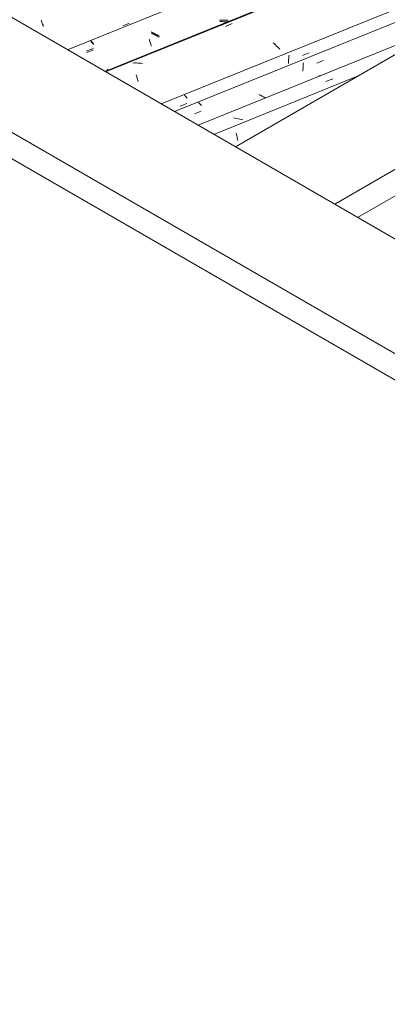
# Model space of a CAD drawing. Header units: metres. Extents: x -15.1 to 0.1, y 4.4 to 14.1.
# Tile 36 of 71: x -8 to -7.5, y 10.3 to 11.7. Entities that reach past the tile are written whole.
import ezdxf

# ---------------------------------------------------------------- set-up
doc = ezdxf.new("R2010")
doc.units = ezdxf.units.M
doc.layers.add('A-GLAZ-CWMG', color=7, linetype='Continuous', lineweight=5)
doc.layers.add('A-ROOF', color=7, linetype='Continuous', lineweight=5)

# ---------------------------------------------------------------- blocks, each defined once
blk = doc.blocks.new('FP_70-ISO_01')
at = {"layer": 'A-GLAZ-CWMG'}
blk.add_line((-7.5342, 11.6248), (-7.7349, 11.5437), dxfattribs=at)
blk = doc.blocks.new('FP_71-ISO_01')
at = {"layer": 'A-GLAZ-CWMG', "color": 9, "true_color": 0xc0c0c0}
for p, q in [((-7.5918, 11.6423), (-7.5824, 11.6462)), ((-7.611, 11.6356), (-7.6111, 11.6342)), ((-7.6111, 11.6342), (-7.6111, 11.6328)), ((-7.6111, 11.6328), (-7.6111, 11.6314)), ((-7.6109, 11.6385), (-7.611, 11.6371)), ((-7.611, 11.6371), (-7.611, 11.6356)), ((-7.6107, 11.64), (-7.6109, 11.6385)), ((-7.6106, 11.6415), (-7.6107, 11.64)), ((-7.6104, 11.6429), (-7.6106, 11.6415)), ((-7.6705, 11.5981), (-7.6718, 11.599)), ((-7.6692, 11.5974), (-7.6705, 11.5981)), ((-7.6679, 11.5966), (-7.6692, 11.5974)), ((-7.6665, 11.5959), (-7.6679, 11.5966)), ((-7.6651, 11.5952), (-7.6665, 11.5959)), ((-7.6637, 11.5945), (-7.6651, 11.5952)), ((-7.6627, 11.594), (-7.6637, 11.5945)), ((-7.7552, 11.5869), (-7.756, 11.5878)), ((-7.7544, 11.586), (-7.7552, 11.5869)), ((-7.7535, 11.5851), (-7.7544, 11.586)), ((-7.7527, 11.5842), (-7.7535, 11.5851)), ((-7.7518, 11.5833), (-7.7527, 11.5842)), ((-7.7617, 11.572), (-7.7523, 11.5759))]:
    blk.add_line(p, q, dxfattribs=at)
blk = doc.blocks.new('Rectangular Mullion - Telha Fibrocimento - Ondulada-1908998-ISO_01')
at = {"layer": 'A-GLAZ-CWMG'}
blk.add_line((-7.2245, 11.8037), (-7.7896, 11.5753), dxfattribs=at)
for name in ['FP_70-ISO_01', 'FP_71-ISO_01']:
    blk.add_blockref(name, (0, 0), dxfattribs=at)
blk = doc.blocks.new('FP_78-ISO_01')
at = {"layer": 'A-GLAZ-CWMG'}
blk.add_line((-7.4103, 11.6964), (-7.7568, 11.5563), dxfattribs=at)
at = {"layer": 'A-GLAZ-CWMG', "color": 9, "true_color": 0xc0c0c0}
for p, q in [((-7.5791, 11.6169), (-7.5696, 11.6206)), ((-7.7054, 11.5661), (-7.7075, 11.5664)), ((-7.7032, 11.5658), (-7.7054, 11.5661)), ((-7.701, 11.5654), (-7.7032, 11.5658)), ((-7.6989, 11.5649), (-7.701, 11.5654)), ((-7.6967, 11.5644), (-7.6989, 11.5649)), ((-7.6946, 11.5639), (-7.6967, 11.5644)), ((-7.7038, 11.5454), (-7.7034, 11.5438)), ((-7.7034, 11.5438), (-7.703, 11.5421)), ((-7.703, 11.5421), (-7.7027, 11.5404)), ((-7.7027, 11.5404), (-7.7023, 11.5386)), ((-7.7023, 11.5386), (-7.702, 11.5368)), ((-7.702, 11.5368), (-7.7017, 11.535))]:
    blk.add_line(p, q, dxfattribs=at)
blk = doc.blocks.new('FP_79-ISO_01')
at = {"layer": 'A-GLAZ-CWMG', "color": 9, "true_color": 0xc0c0c0}
for p, q in [((-7.631, 11.6477), (-7.6311, 11.6463)), ((-7.6311, 11.6463), (-7.6311, 11.6449)), ((-7.6309, 11.6492), (-7.631, 11.6477)), ((-7.6307, 11.6507), (-7.6309, 11.6492)), ((-7.6306, 11.6521), (-7.6307, 11.6507)), ((-7.6304, 11.6536), (-7.6306, 11.6521)), ((-7.6118, 11.653), (-7.6025, 11.6569)), ((-7.6311, 11.6449), (-7.6312, 11.6434)), ((-7.6312, 11.6434), (-7.6312, 11.642)), ((-7.5881, 11.6249), (-7.5896, 11.6249)), ((-7.5866, 11.6249), (-7.5881, 11.6249)), ((-7.7746, 11.597), (-7.7755, 11.5979)), ((-7.7737, 11.596), (-7.7746, 11.597)), ((-7.7728, 11.595), (-7.7737, 11.596)), ((-7.7718, 11.594), (-7.7728, 11.595)), ((-7.7817, 11.5827), (-7.7724, 11.5866))]:
    blk.add_line(p, q, dxfattribs=at)
blk = doc.blocks.new('FP_80-ISO_01')
at = {"layer": 'A-GLAZ-CWMG'}
blk.add_line((-6.6766, 12.12), (-7.8863, 11.6311), dxfattribs=at)
at = {"layer": 'A-GLAZ-CWMG', "color": 9, "true_color": 0xc0c0c0}
for p, q in [((-7.7189, 11.6936), (-7.7094, 11.6974)), ((-7.6507, 11.6692), (-7.6524, 11.6707)), ((-7.6491, 11.6678), (-7.6507, 11.6692)), ((-7.6476, 11.6663), (-7.6491, 11.6678)), ((-7.6461, 11.6648), (-7.6476, 11.6663)), ((-7.6446, 11.6633), (-7.6461, 11.6648)), ((-7.6431, 11.6618), (-7.6446, 11.6633)), ((-7.845, 11.6428), (-7.8472, 11.6427)), ((-7.8429, 11.6428), (-7.845, 11.6428)), ((-7.8407, 11.6427), (-7.8429, 11.6428)), ((-7.8385, 11.6426), (-7.8407, 11.6427)), ((-7.8364, 11.6424), (-7.8385, 11.6426)), ((-7.8342, 11.6421), (-7.8364, 11.6424)), ((-7.8428, 11.6261), (-7.8423, 11.6247)), ((-7.8423, 11.6247), (-7.8418, 11.6232)), ((-7.8418, 11.6232), (-7.8414, 11.6217)), ((-7.8414, 11.6217), (-7.8409, 11.6201)), ((-7.8409, 11.6201), (-7.8405, 11.6185)), ((-7.8405, 11.6185), (-7.8401, 11.6169))]:
    blk.add_line(p, q, dxfattribs=at)
blk = doc.blocks.new('FP_81-ISO_01')
at = {"layer": 'A-GLAZ-CWMG', "color": 9, "true_color": 0xc0c0c0}
for p, q in [((-7.725, 11.7003), (-7.7265, 11.7005)), ((-7.7234, 11.7002), (-7.725, 11.7003)), ((-7.7219, 11.7001), (-7.7234, 11.7002)), ((-7.7204, 11.7001), (-7.7219, 11.7001)), ((-7.7189, 11.7001), (-7.7204, 11.7001)), ((-7.7174, 11.7001), (-7.7189, 11.7001)), ((-7.7159, 11.7002), (-7.7174, 11.7001)), ((-7.7143, 11.7003), (-7.7159, 11.7002)), ((-7.9051, 11.6722), (-7.9059, 11.6731)), ((-7.8241, 11.6739), (-7.8239, 11.6728)), ((-7.8239, 11.6728), (-7.8236, 11.6718)), ((-7.82, 11.6834), (-7.8214, 11.6842)), ((-7.8187, 11.6827), (-7.82, 11.6834)), ((-7.8173, 11.6819), (-7.8187, 11.6827)), ((-7.816, 11.6812), (-7.8173, 11.6819)), ((-7.8146, 11.6805), (-7.816, 11.6812)), ((-7.8132, 11.6799), (-7.8146, 11.6805)), ((-7.8118, 11.6792), (-7.8132, 11.6799)), ((-7.8103, 11.6786), (-7.8118, 11.6792)), ((-7.9113, 11.6573), (-7.9019, 11.6611)), ((-7.9042, 11.6713), (-7.9051, 11.6722)), ((-7.9033, 11.6703), (-7.9042, 11.6713)), ((-7.9024, 11.6694), (-7.9033, 11.6703)), ((-7.9015, 11.6685), (-7.9024, 11.6694)), ((-7.8236, 11.6718), (-7.8233, 11.6708)), ((-7.8233, 11.6708), (-7.823, 11.6698)), ((-7.823, 11.6698), (-7.8227, 11.6688)), ((-7.8227, 11.6688), (-7.8224, 11.6679)), ((-7.8224, 11.6679), (-7.822, 11.667)), ((-7.822, 11.667), (-7.8217, 11.6662))]:
    blk.add_line(p, q, dxfattribs=at)
blk = doc.blocks.new('FP_82-ISO_01')
at = {"layer": 'A-GLAZ-CWMG', "color": 9, "true_color": 0xc0c0c0}
for p, q in [((-7.9747, 11.7023), (-7.9742, 11.701)), ((-7.9742, 11.701), (-7.9737, 11.6996)), ((-7.9737, 11.6996), (-7.9732, 11.6982)), ((-7.9732, 11.6982), (-7.9727, 11.6967)), ((-7.9727, 11.6967), (-7.9722, 11.6951)), ((-7.9722, 11.6951), (-7.9718, 11.6936)), ((-7.8614, 11.6944), (-7.852, 11.6981))]:
    blk.add_line(p, q, dxfattribs=at)
blk = doc.blocks.new('Rectangular Mullion - Telha Fibrocimento - Ondulada-V72-ISO_01')
at = {"layer": 'A-GLAZ-CWMG'}
for p, q in [((-5.6103, 12.6019), (-7.9382, 11.6611)), ((-7.121, 11.8635), (-7.8079, 11.5859))]:
    blk.add_line(p, q, dxfattribs=at)
for name in ['FP_82-ISO_01', 'FP_80-ISO_01', 'FP_81-ISO_01', 'FP_78-ISO_01', 'FP_79-ISO_01']:
    blk.add_blockref(name, (0, 0), dxfattribs=at)
blk = doc.blocks.new('FP_87-ISO_01')
at = {"layer": 'A-GLAZ-CWMG'}
blk.add_line((-6.6822, 12.1168), (-7.8853, 11.6305), dxfattribs=at)
blk = doc.blocks.new('FP_88-ISO_01')
at = {"layer": 'A-GLAZ-CWMG', "color": 9, "true_color": 0xc0c0c0}
for p, q in [((-7.7255, 11.7023), (-7.727, 11.7024)), ((-7.724, 11.7021), (-7.7255, 11.7023)), ((-7.7225, 11.702), (-7.724, 11.7021)), ((-7.7209, 11.702), (-7.7225, 11.702)), ((-7.7194, 11.702), (-7.7209, 11.702)), ((-7.7179, 11.702), (-7.7194, 11.702)), ((-7.7164, 11.702), (-7.7179, 11.702)), ((-7.7149, 11.7021), (-7.7164, 11.702)), ((-7.9054, 11.6731), (-7.9063, 11.674)), ((-7.9044, 11.6721), (-7.9054, 11.6731)), ((-7.8247, 11.6758), (-7.8244, 11.6747)), ((-7.8244, 11.6747), (-7.8242, 11.6737)), ((-7.8242, 11.6737), (-7.8239, 11.6727)), ((-7.8207, 11.6853), (-7.822, 11.6861)), ((-7.8193, 11.6845), (-7.8207, 11.6853)), ((-7.818, 11.6838), (-7.8193, 11.6845)), ((-7.8166, 11.6831), (-7.818, 11.6838)), ((-7.8152, 11.6824), (-7.8166, 11.6831)), ((-7.8138, 11.6818), (-7.8152, 11.6824)), ((-7.8124, 11.6811), (-7.8138, 11.6818)), ((-7.8109, 11.6805), (-7.8124, 11.6811)), ((-7.9121, 11.659), (-7.9027, 11.6629)), ((-7.9034, 11.6712), (-7.9044, 11.6721)), ((-7.9024, 11.6702), (-7.9034, 11.6712)), ((-7.8239, 11.6727), (-7.8235, 11.6717)), ((-7.8235, 11.6717), (-7.8232, 11.6707)), ((-7.8232, 11.6707), (-7.8229, 11.6698)), ((-7.8229, 11.6698), (-7.8226, 11.6689)), ((-7.8226, 11.6689), (-7.8222, 11.6681)), ((-7.883, 11.634), (-7.8827, 11.6337)), ((-7.8827, 11.6337), (-7.8823, 11.6334)), ((-7.8823, 11.6334), (-7.882, 11.6331)), ((-7.882, 11.6331), (-7.8817, 11.6329)), ((-7.8817, 11.6329), (-7.8814, 11.6327))]:
    blk.add_line(p, q, dxfattribs=at)
blk = doc.blocks.new('Rectangular Mullion - Telha Fibrocimento - Ondulada-V86-ISO_01')
at = {"layer": 'A-GLAZ-CWMG'}
for name in ['FP_87-ISO_01', 'FP_88-ISO_01']:
    blk.add_blockref(name, (0, 0), dxfattribs=at)
blk = doc.blocks.new('RUFO_1_ - RUFO_1_-1923193-ISO_01')
at = {"layer": 'A-ROOF'}
for p, q in [((-6.4709, 12.2387), (-7.7048, 11.5263)), ((-6.333, 12.1591), (-7.5669, 11.4467)), ((-6.333, 12.1224), (-7.5351, 11.4284)), ((-5.6649, 10.3486), (-8.5499, 12.0142)), ((-8.6878, 11.9346), (-5.6649, 10.1894)), ((-5.6649, 10.1526), (-8.6878, 11.8979)), ((-7.5669, 11.4467), (-7.7048, 11.5263))]:
    blk.add_line(p, q, dxfattribs=at)

msp = doc.modelspace()

# ---------------------------------------------------------------- block references
at = {"layer": 'A-GLAZ-CWMG'}
for name in ['Rectangular Mullion - Telha Fibrocimento - Ondulada-V86-ISO_01', 'Rectangular Mullion - Telha Fibrocimento - Ondulada-V72-ISO_01', 'Rectangular Mullion - Telha Fibrocimento - Ondulada-1908998-ISO_01']:
    msp.add_blockref(name, (0, 0), dxfattribs=at)
at = {"layer": 'A-ROOF'}
msp.add_blockref('RUFO_1_ - RUFO_1_-1923193-ISO_01', (0, 0), dxfattribs=at)

doc.saveas('drawing.dxf')
